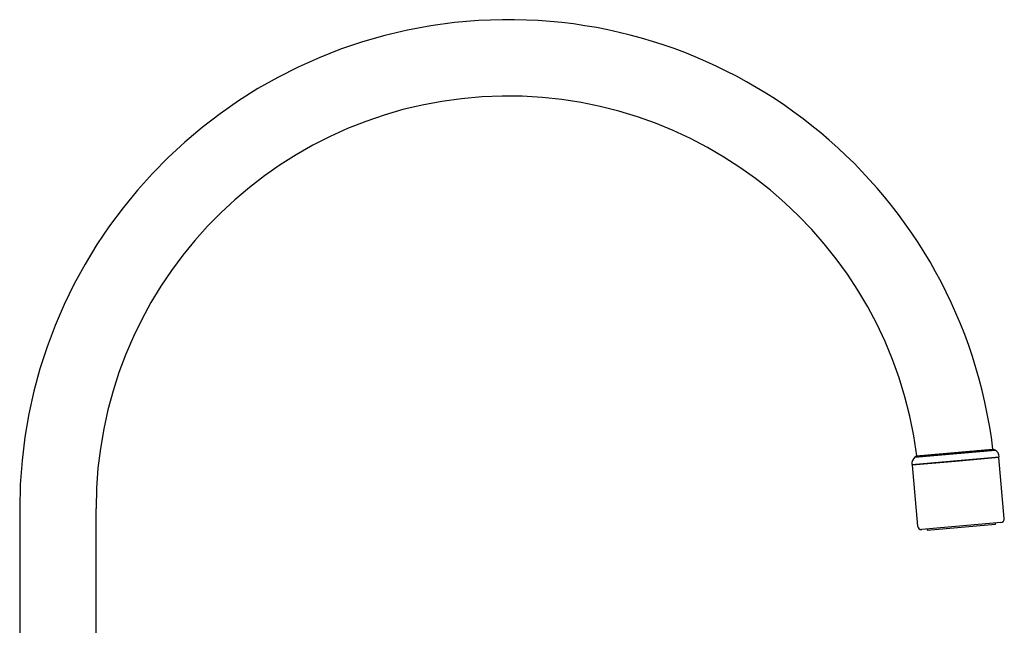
# Model space of a CAD drawing. Header units: millimetres. Extents: x 8 to 775, y 12 to 810.
# Tile 28 of 28: x 517 to 775, y 651 to 810. Entities that reach past the tile are written whole.
import ezdxf

# ---------------------------------------------------------------- set-up
doc = ezdxf.new("R2010")
doc.units = ezdxf.units.MM

msp = doc.modelspace()

# ---------------------------------------------------------------- linework, layer by layer
at = {"color": 7, "linetype": 'Continuous', "lineweight": 30}
for p, q in [((751.26, 695.48), (772.3, 697.32)), ((751.79, 695.82), (771.71, 697.56)), ((772.3, 697.32), (771.71, 697.56)), ((750.48, 693.6), (773.39, 695.6)), ((761.95, 694.4), (750.6, 693.41)), ((751.79, 695.82), (751.26, 695.48)), ((773.31, 695.39), (761.95, 694.4)), ((774.7, 679.45), (773.31, 695.39)), ((750.6, 693.41), (751.99, 677.47)), ((516.68, 682.08), (516.68, 570.08)), ((536.68, 570.08), (536.68, 682.08)), ((773.8, 678.37), (753.07, 676.56)), ((754.47, 676.68), (754.49, 676.43)), ((754.49, 676.43), (772.42, 678)), ((772.42, 678), (772.4, 678.25))]:
    msp.add_line(p, q, dxfattribs=at)
for centre, radius, start, end in [((644.68, 682.08), 128, 6.951, 180), ((644.68, 682.08), 108, 7.3125, 180), ((771.39, 695.54), 2, 1.9502, 62.9344), ((752.46, 693.88), 2, 127.0656, 188.0498), ((773.71, 679.37), 1, 275, 5), ((752.99, 677.55), 1, 185, 275)]:
    msp.add_arc(centre, radius, start, end, dxfattribs=at)
for points, knots in [([(752.33, 695.87), (752.37, 695.87), (752.43, 695.88), (752.53, 695.89), (752.63, 695.9), (752.75, 695.91), (752.87, 695.92), (753, 695.93), (753.14, 695.94), (753.28, 695.95), (753.43, 695.97), (753.59, 695.98), (753.76, 695.99), (753.93, 696.01), (754.11, 696.02), (754.28, 696.04), (754.47, 696.06), (754.66, 696.07), (754.86, 696.09), (755.06, 696.11), (755.27, 696.13), (755.49, 696.15), (755.71, 696.16), (755.94, 696.18), (756.18, 696.21), (756.41, 696.23), (756.65, 696.25), (756.89, 696.27), (757.13, 696.29), (757.38, 696.31), (757.63, 696.33), (757.88, 696.35), (758.14, 696.38), (758.41, 696.4), (758.68, 696.42), (758.95, 696.45), (759.22, 696.47), (759.5, 696.5), (759.77, 696.52), (760.04, 696.54), (760.31, 696.57), (760.59, 696.59), (760.86, 696.62), (761.14, 696.64), (761.42, 696.66), (761.7, 696.69), (761.99, 696.71), (762.27, 696.74), (762.56, 696.76), (762.84, 696.79), (763.12, 696.81), (763.39, 696.84), (763.66, 696.86), (763.93, 696.88), (764.2, 696.91), (764.47, 696.93), (764.74, 696.95), (765.01, 696.98), (765.28, 697), (765.54, 697.02), (765.81, 697.05), (766.06, 697.07), (766.31, 697.09), (766.56, 697.11), (766.8, 697.13), (767.03, 697.16), (767.27, 697.18), (767.5, 697.2), (767.72, 697.22), (767.95, 697.24), (768.17, 697.25), (768.39, 697.27), (768.6, 697.29), (768.8, 697.31), (768.99, 697.33), (769.18, 697.34), (769.36, 697.36), (769.54, 697.37), (769.71, 697.39), (769.88, 697.4), (770.04, 697.42), (770.19, 697.43), (770.34, 697.44), (770.48, 697.46), (770.62, 697.47), (770.74, 697.48), (770.86, 697.49), (770.97, 697.5), (771.07, 697.51), (771.17, 697.52), (771.26, 697.52), (771.34, 697.53), (771.41, 697.54), (771.48, 697.54), (771.54, 697.55), (771.59, 697.55), (771.64, 697.56), (771.67, 697.56), (771.7, 697.56), (771.72, 697.57), (771.73, 697.57), (771.74, 697.57), (771.74, 697.57), (771.74, 697.57)], [0, 0, 0, 0, 0.009815, 0.019632, 0.029447, 0.03933, 0.049215, 0.059099, 0.069197, 0.079297, 0.089396, 0.099569, 0.109743, 0.119916, 0.129731, 0.139548, 0.149363, 0.159246, 0.169131, 0.179014, 0.189112, 0.199212, 0.20931, 0.219482, 0.229656, 0.239829, 0.249649, 0.259471, 0.269292, 0.27918, 0.289071, 0.29896, 0.309063, 0.319169, 0.329272, 0.33945, 0.34963, 0.359807, 0.369634, 0.379462, 0.389289, 0.399183, 0.40908, 0.418975, 0.429085, 0.439197, 0.449306, 0.459491, 0.469677, 0.479861, 0.48969, 0.49952, 0.509349, 0.519245, 0.529144, 0.539041, 0.549153, 0.559268, 0.56938, 0.579566, 0.589755, 0.599942, 0.609768, 0.619596, 0.629422, 0.639317, 0.649213, 0.659108, 0.669218, 0.67933, 0.68944, 0.699624, 0.709811, 0.719995, 0.729816, 0.739639, 0.74946, 0.759349, 0.76924, 0.779129, 0.789234, 0.799341, 0.809445, 0.819624, 0.829805, 0.839984, 0.8498, 0.859617, 0.869432, 0.879315, 0.8892, 0.899083, 0.909182, 0.919283, 0.929381, 0.939554, 0.949729, 0.959902, 0.969713, 0.979525, 0.989336, 0.999215, 1, 1, 1, 1]), ([(751.8, 695.82), (751.8, 695.82), (751.8, 695.82), (751.8, 695.82), (751.82, 695.82), (751.84, 695.83), (751.87, 695.83), (751.9, 695.83), (751.94, 695.83), (751.99, 695.84), (752.05, 695.84), (752.11, 695.85), (752.18, 695.86), (752.25, 695.86), (752.31, 695.87), (752.33, 695.87)], [0, 0, 0, 0, 0.015238, 0.101476, 0.188349, 0.27524, 0.362113, 0.441299, 0.520485, 0.599887, 0.67929, 0.759356, 0.839421, 0.919711, 1, 1, 1, 1])]:
    msp.add_open_spline(points, degree=3, knots=knots, dxfattribs=at)

doc.saveas('drawing.dxf')
